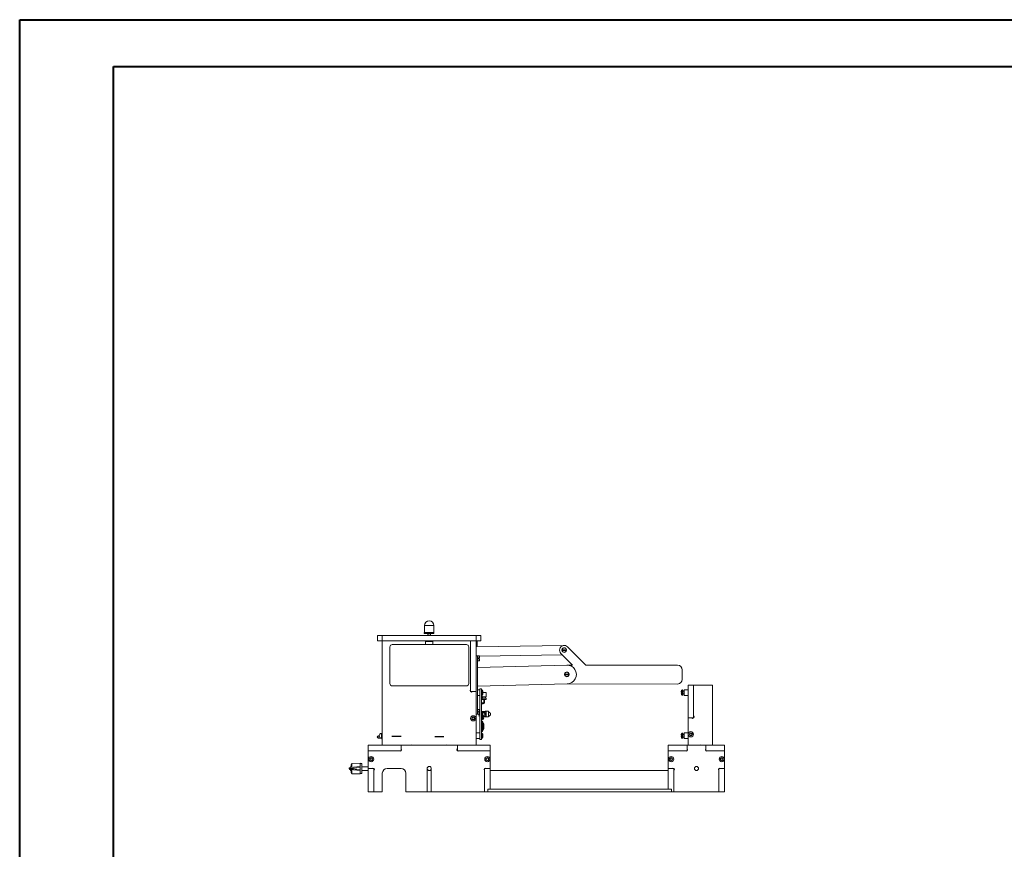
# Model space of a CAD drawing. Header units: millimetres. Extents: x 0 to 210, y 0 to 297.
# Tile 4 of 24: x 0 to 105, y 209 to 297. Entities that reach past the tile are written whole.
import ezdxf

# ---------------------------------------------------------------- set-up
doc = ezdxf.new("R2010")
doc.units = ezdxf.units.MM
doc.linetypes.add('CENTERX2', pattern=[20.32, 12.7, -2.54, 2.54, -2.54])

msp = doc.modelspace()

# ---------------------------------------------------------------- linework, layer by layer
at = {"color": 7, "linetype": 'Continuous', "lineweight": 40}
for p, q in [((0.08, 0.21), (0.08, 297.21)), ((0.08, 297.21), (210.08, 297.21)), ((10.08, 292.21), (205.08, 292.21)), ((10.08, 5.21), (10.08, 292.21))]:
    msp.add_line(p, q, dxfattribs=at)
at = {"color": 7, "linetype": 'Continuous', "lineweight": 15}
for p, q in [((43.25, 232.61), (43.25, 231.86)), ((44.25, 231.86), (44.25, 232.61)), ((38.25, 231.56), (38.25, 230.96)), ((38.25, 231.56), (38.75, 231.56)), ((38.75, 231.56), (38.75, 230.96)), ((38.75, 231.56), (48.75, 231.56)), ((43.2, 231.86), (43.2, 231.76)), ((44.25, 231.86), (43.2, 231.86)), ((44.25, 231.76), (43.2, 231.76)), ((43.6, 231.76), (43.6, 231.56)), ((43.65, 231.56), (43.65, 231.76)), ((43.85, 231.76), (43.85, 231.56)), ((43.9, 231.56), (43.9, 231.76)), ((44.25, 231.86), (44.25, 231.76)), ((48.75, 231.56), (48.75, 230.96)), ((48.75, 231.56), (49.25, 231.56)), ((49.25, 231.56), (49.25, 230.96)), ((38.25, 230.96), (38.75, 230.96)), ((38.75, 230.96), (48.75, 230.96)), ((38.75, 219.86), (38.75, 230.96)), ((39.56, 230.32), (39.56, 226.42)), ((47.71, 230.57), (39.81, 230.57)), ((43.35, 230.57), (43.35, 230.96)), ((44.15, 230.96), (44.15, 230.57)), ((47.96, 226.42), (47.96, 230.32)), ((48.15, 230.96), (48.15, 225.78)), ((48.15, 230.96), (48.15, 225.56)), ((48.75, 230.96), (49.25, 230.96)), ((48.75, 230.96), (48.75, 225.56)), ((58.14, 230.49), (48.75, 230.35)), ((48.82, 230.46), (48.75, 230.46)), ((48.87, 230.51), (48.87, 230.91)), ((57.9, 230.03), (57.92, 230.03)), ((57.9, 230.01), (58.4, 230.01)), ((57.9, 229.96), (58.4, 229.96)), ((57.92, 230.03), (58.37, 230.03)), ((58.37, 230.03), (58.39, 230.03)), ((58.5, 230.34), (60.45, 228.38)), ((48.91, 229.36), (48.75, 229.36)), ((49.09, 229.36), (48.91, 229.36)), ((48.91, 229.36), (48.91, 229.21)), ((48.91, 229.21), (48.91, 229.01)), ((48.91, 229.01), (48.91, 223.51)), ((49.02, 229.08), (49.02, 229.13)), ((49.04, 229.15), (49.09, 229.15)), ((49.09, 229.06), (49.04, 229.06)), ((49.11, 229.34), (49.09, 229.36)), ((49.09, 229.36), (49.09, 229.15)), ((49.09, 229.15), (49.11, 229.15)), ((49.09, 229.06), (49.09, 228.86)), ((49.11, 229.06), (49.09, 229.06)), ((49.1, 229.35), (57.94, 229.48)), ((49.11, 229.34), (49.11, 229.15)), ((49.11, 229.06), (49.11, 228.88)), ((59.04, 228.38), (57.79, 229.63)), ((57.92, 229.94), (57.9, 229.94)), ((57.92, 229.94), (58.37, 229.94)), ((58.39, 229.94), (58.37, 229.94)), ((48.91, 228.86), (49.09, 228.86)), ((58.42, 228.39), (48.91, 228.13)), ((49.09, 228.86), (49.11, 228.88)), ((58.44, 228.39), (59.04, 228.38)), ((60.45, 228.38), (70.24, 228.37)), ((70.74, 227.87), (70.74, 226.87)), ((58.19, 227.41), (58.69, 227.41)), ((58.19, 227.36), (58.69, 227.36)), ((58.2, 227.43), (58.22, 227.43)), ((58.22, 227.34), (58.2, 227.34)), ((58.22, 227.43), (58.67, 227.43)), ((58.22, 227.34), (58.67, 227.34)), ((58.67, 227.43), (58.69, 227.43)), ((58.69, 227.34), (58.67, 227.34)), ((39.81, 226.17), (47.71, 226.17)), ((48.91, 226.13), (58.47, 226.39)), ((49.15, 225.76), (48.91, 225.76)), ((49.31, 225.86), (49.15, 225.86)), ((49.15, 225.86), (49.15, 220.46)), ((49.31, 225.86), (49.31, 220.46)), ((70.24, 226.37), (58.46, 226.39)), ((71.35, 225.76), (70.95, 225.76)), ((70.95, 225.76), (70.95, 225.16)), ((71.35, 226.26), (71.35, 222.76)), ((71.95, 226.26), (71.35, 226.26)), ((71.95, 226.26), (71.95, 222.98)), ((73.95, 226.26), (71.95, 226.26)), ((71.95, 226.26), (71.95, 222.76)), ((73.95, 219.86), (73.95, 226.26)), ((48.75, 225.56), (48.15, 225.56)), ((48.37, 225.56), (48.75, 225.56)), ((48.75, 225.56), (48.75, 219.86)), ((48.91, 225.16), (49.15, 225.16)), ((49.36, 225.74), (49.36, 225.18)), ((49.4, 225.19), (49.4, 225)), ((49.4, 225), (49.61, 225)), ((49.4, 224.86), (49.4, 224.71)), ((49.4, 224.86), (49.61, 224.86)), ((49.4, 224.71), (49.61, 224.71)), ((49.45, 225.48), (49.61, 225.48)), ((49.47, 225.51), (49.46, 225.61)), ((49.47, 225.51), (49.46, 225.51)), ((49.47, 225.41), (49.46, 225.41)), ((49.46, 225.31), (49.46, 225.31)), ((49.57, 224.71), (49.57, 224.61)), ((49.61, 225.48), (49.82, 225.48)), ((49.61, 225), (49.82, 225)), ((49.61, 224.86), (49.82, 224.86)), ((49.61, 224.71), (49.82, 224.71)), ((49.65, 224.61), (49.65, 224.71)), ((49.82, 225), (49.82, 225.48)), ((49.82, 224.71), (49.82, 224.86)), ((70.63, 225.51), (70.64, 225.51)), ((70.63, 225.41), (70.64, 225.31)), ((70.63, 225.41), (70.64, 225.41)), ((70.64, 225.61), (70.64, 225.61)), ((70.74, 225.18), (70.74, 225.74)), ((70.79, 225.23), (70.79, 225.69)), ((70.95, 225.6), (70.79, 225.6)), ((70.79, 225.31), (70.95, 225.31)), ((70.95, 225.16), (71.35, 225.16)), ((49.09, 223.66), (48.91, 223.66)), ((49.11, 223.64), (49.09, 223.66)), ((49.09, 223.66), (49.09, 223.45)), ((49.51, 224.35), (49.31, 224.35)), ((49.31, 224.27), (49.51, 224.27)), ((49.57, 224.61), (49.57, 224.56)), ((49.57, 224.56), (49.57, 224.51)), ((49.57, 224.51), (49.57, 224.41)), ((49.65, 224.56), (49.65, 224.61)), ((49.65, 224.51), (49.65, 224.56)), ((49.65, 224.41), (49.65, 224.51)), ((48.45, 222.83), (48.34, 222.77)), ((48.34, 222.77), (48.34, 222.64)), ((48.34, 222.64), (48.45, 222.58)), ((48.56, 222.77), (48.45, 222.83)), ((48.45, 222.58), (48.56, 222.64)), ((48.56, 222.64), (48.56, 222.77)), ((48.91, 223.16), (48.75, 223.16)), ((48.91, 223.51), (48.91, 223.31)), ((48.91, 223.31), (48.91, 223.16)), ((48.91, 223.16), (49.09, 223.16)), ((49.01, 222.99), (49.01, 222.97)), ((49.01, 222.99), (49.05, 222.99)), ((49.05, 222.97), (49.01, 222.97)), ((49.02, 223.38), (49.02, 223.43)), ((49.04, 223.45), (49.09, 223.45)), ((49.09, 223.36), (49.04, 223.36)), ((49.05, 223.11), (49.15, 223.11)), ((49.05, 222.99), (49.05, 222.97)), ((49.05, 222.99), (49.15, 222.99)), ((49.05, 222.97), (49.15, 222.97)), ((49.09, 223.45), (49.11, 223.45)), ((49.09, 223.36), (49.09, 223.16)), ((49.11, 223.36), (49.09, 223.36)), ((49.09, 223.16), (49.11, 223.18)), ((49.11, 223.64), (49.11, 223.45)), ((49.11, 223.36), (49.11, 223.18)), ((49.11, 223.34), (49.15, 223.34)), ((49.11, 223.32), (49.15, 223.32)), ((49.15, 223.21), (49.11, 223.21)), ((49.11, 223.2), (49.15, 223.2)), ((49.11, 223.11), (49.15, 223.11)), ((49.11, 223.11), (49.11, 223.11)), ((49.31, 223.44), (49.71, 223.44)), ((49.81, 223.41), (49.31, 223.41)), ((49.81, 222.91), (49.31, 222.91)), ((49.31, 222.87), (49.71, 222.87)), ((49.35, 222.72), (49.31, 222.72)), ((49.31, 222.67), (49.35, 222.67)), ((49.45, 222.72), (49.35, 222.72)), ((49.35, 222.67), (49.45, 222.67)), ((50.07, 223.46), (49.71, 223.46)), ((49.71, 223.46), (49.71, 223.41)), ((49.71, 222.91), (49.71, 222.86)), ((50.07, 222.86), (49.71, 222.86)), ((49.81, 223.41), (49.81, 222.91)), ((50.07, 223.46), (50.07, 222.86)), ((71.35, 222.76), (71.35, 219.86)), ((71.72, 222.76), (71.35, 222.76)), ((71.95, 222.76), (71.35, 222.76)), ((49.35, 222.43), (49.31, 222.43)), ((49.31, 222.38), (49.35, 222.38)), ((49.33, 222.05), (49.33, 222.01)), ((49.33, 221.92), (49.33, 221.88)), ((49.33, 221.82), (49.33, 221.78)), ((49.33, 221.72), (49.33, 221.68)), ((49.34, 222.13), (49.34, 222.06)), ((49.34, 222.06), (49.45, 222.06)), ((49.34, 222.01), (49.34, 221.93)), ((49.56, 222.01), (49.34, 222.01)), ((49.34, 221.93), (49.45, 221.93)), ((49.34, 221.88), (49.34, 221.83)), ((49.56, 221.88), (49.34, 221.88)), ((49.34, 221.83), (49.45, 221.83)), ((49.34, 221.78), (49.34, 221.73)), ((49.56, 221.78), (49.34, 221.78)), ((49.34, 221.73), (49.45, 221.73)), ((49.34, 221.68), (49.34, 221.59)), ((49.56, 221.68), (49.34, 221.68)), ((49.42, 222.31), (49.42, 222.21)), ((49.42, 222.21), (49.45, 222.21)), ((49.45, 222.21), (49.48, 222.21)), ((49.45, 222.06), (49.56, 222.06)), ((49.45, 221.93), (49.56, 221.93)), ((49.45, 221.83), (49.56, 221.83)), ((49.45, 221.73), (49.56, 221.73)), ((49.47, 222.21), (49.47, 222.31)), ((49.56, 222.06), (49.56, 222.13)), ((49.56, 222.01), (49.56, 222.05)), ((49.56, 221.93), (49.56, 222.01)), ((49.56, 221.88), (49.56, 221.92)), ((49.56, 221.83), (49.56, 221.88)), ((49.56, 221.78), (49.56, 221.82)), ((49.56, 221.73), (49.56, 221.78)), ((49.56, 221.68), (49.56, 221.72)), ((49.56, 221.59), (49.56, 221.68)), ((38.21, 220.71), (38.21, 220.73)), ((38.42, 220.84), (38.32, 220.84)), ((38.32, 220.6), (38.71, 220.6)), ((38.75, 221.11), (38.67, 221.11)), ((38.67, 220.61), (38.75, 220.61)), ((38.71, 220.48), (38.71, 220.61)), ((49.15, 221.16), (48.75, 221.16)), ((48.75, 220.56), (49.15, 220.56)), ((49.35, 221.33), (49.31, 221.33)), ((49.31, 221.28), (49.35, 221.28)), ((49.36, 221.14), (49.36, 221.14)), ((49.36, 221.14), (49.36, 220.58)), ((49.42, 221.51), (49.42, 221.41)), ((49.42, 221.51), (49.45, 221.51)), ((49.45, 221.51), (49.48, 221.51)), ((49.47, 220.91), (49.46, 221.01)), ((49.47, 220.91), (49.46, 220.91)), ((49.47, 220.81), (49.46, 220.81)), ((49.46, 220.71), (49.46, 220.71)), ((49.47, 221.41), (49.47, 221.51)), ((70.63, 220.91), (70.64, 220.91)), ((70.63, 220.81), (70.64, 220.71)), ((70.63, 220.81), (70.64, 220.81)), ((70.64, 221.01), (70.64, 221.01)), ((70.74, 220.58), (70.74, 221.14)), ((70.74, 220.58), (70.74, 220.58)), ((70.79, 220.63), (70.79, 221.09)), ((70.95, 221), (70.79, 221)), ((70.79, 220.71), (70.95, 220.71)), ((70.79, 220.71), (70.95, 220.71)), ((70.79, 220.63), (70.79, 220.63)), ((71.35, 221.16), (70.95, 221.16)), ((70.95, 221.16), (70.95, 220.56)), ((70.95, 220.56), (71.35, 220.56)), ((71.65, 221.13), (71.54, 221.07)), ((71.54, 221.07), (71.54, 220.94)), ((71.54, 220.94), (71.65, 220.88)), ((71.76, 221.07), (71.65, 221.13)), ((71.65, 220.88), (71.76, 220.94)), ((71.76, 220.94), (71.76, 221.07)), ((37.25, 219.86), (37.25, 219.26)), ((37.25, 219.86), (40.75, 219.86)), ((38.71, 220.48), (38.75, 220.48)), ((40.75, 219.48), (40.75, 219.86)), ((40.75, 219.86), (46.75, 219.86)), ((40.75, 219.86), (40.75, 219.26)), ((46.75, 219.86), (46.75, 219.48)), ((46.75, 219.86), (46.75, 219.26)), ((46.75, 219.86), (50.25, 219.86)), ((49.31, 220.46), (49.15, 220.46)), ((50.25, 219.86), (50.25, 219.26)), ((69.25, 219.86), (69.25, 219.26)), ((69.25, 219.86), (71.25, 219.86)), ((71.25, 219.48), (71.25, 219.86)), ((71.25, 219.86), (73.25, 219.86)), ((71.25, 219.86), (71.25, 219.26)), ((73.25, 219.86), (73.25, 219.48)), ((73.25, 219.86), (73.25, 219.26)), ((73.25, 219.86), (75.25, 219.86)), ((75.25, 219.86), (75.25, 219.26)), ((37.25, 217.36), (37.25, 219.26)), ((37.25, 219.26), (40.52, 219.26)), ((37.25, 219.26), (40.75, 219.26)), ((37.55, 218.48), (37.44, 218.42)), ((37.44, 218.42), (37.44, 218.29)), ((37.66, 218.42), (37.55, 218.48)), ((37.66, 218.29), (37.66, 218.42)), ((46.75, 219.26), (50.25, 219.26)), ((46.97, 219.26), (50.25, 219.26)), ((49.95, 218.48), (49.84, 218.42)), ((49.84, 218.42), (49.84, 218.29)), ((50.06, 218.42), (49.95, 218.48)), ((50.06, 218.29), (50.06, 218.42)), ((50.25, 219.26), (50.25, 217.36)), ((69.25, 219.26), (71.02, 219.26)), ((69.25, 217.36), (69.25, 219.26)), ((69.25, 219.26), (71.25, 219.26)), ((69.55, 218.48), (69.44, 218.42)), ((69.44, 218.42), (69.44, 218.29)), ((69.66, 218.42), (69.55, 218.48)), ((69.66, 218.29), (69.66, 218.42)), ((73.25, 219.26), (75.25, 219.26)), ((73.47, 219.26), (75.25, 219.26)), ((74.95, 218.48), (74.84, 218.42)), ((74.84, 218.42), (74.84, 218.29)), ((75.06, 218.42), (74.95, 218.48)), ((75.06, 218.29), (75.06, 218.42)), ((75.25, 219.26), (75.25, 217.36)), ((35.23, 217.34), (35.23, 217.38)), ((35.32, 217.47), (36.4, 217.56)), ((36.4, 217.46), (35.32, 217.37)), ((35.32, 217.37), (35.32, 217.34)), ((35.37, 217.55), (35.35, 217.52)), ((35.35, 217.48), (35.35, 217.52)), ((35.42, 217.55), (35.37, 217.55)), ((35.37, 217.55), (35.37, 217.48)), ((35.42, 217.48), (35.42, 217.8)), ((36.4, 217.93), (35.51, 217.9)), ((36.4, 217.56), (36.4, 217.93)), ((36.55, 217.89), (36.4, 217.89)), ((36.4, 217.56), (36.4, 217.46)), ((36.4, 217.26), (36.4, 217.46)), ((36.55, 216.83), (36.55, 217.89)), ((37.25, 217.55), (36.55, 217.55)), ((37.62, 217.36), (37.25, 217.36)), ((37.85, 217.36), (37.25, 217.36)), ((37.25, 217.36), (37.25, 214.86)), ((37.44, 218.29), (37.55, 218.23)), ((37.55, 218.23), (37.66, 218.29)), ((37.85, 217.36), (37.85, 214.86)), ((40.75, 217.36), (39.25, 217.36)), ((43.53, 217.36), (43.53, 214.86)), ((43.97, 214.86), (43.97, 217.36)), ((49.65, 217.36), (49.65, 214.86)), ((50.25, 217.36), (49.65, 217.36)), ((49.84, 218.29), (49.95, 218.23)), ((50.25, 217.36), (49.87, 217.36)), ((49.95, 218.23), (50.06, 218.29)), ((50.25, 217.36), (50.25, 215.17)), ((69.62, 217.36), (69.25, 217.36)), ((69.25, 217.36), (69.85, 217.36)), ((69.25, 215.17), (69.25, 217.36)), ((69.44, 218.29), (69.55, 218.23)), ((69.55, 218.23), (69.66, 218.29)), ((69.85, 214.86), (69.85, 217.36)), ((74.65, 214.86), (74.65, 217.36)), ((74.65, 217.36), (75.25, 217.36)), ((74.84, 218.29), (74.95, 218.23)), ((75.25, 217.36), (74.87, 217.36)), ((74.95, 218.23), (75.06, 218.29)), ((75.25, 214.86), (75.25, 217.36)), ((35.32, 217.34), (36.4, 217.26)), ((36.4, 217.16), (35.32, 217.24)), ((35.35, 217.19), (35.35, 217.24)), ((35.35, 217.19), (35.37, 217.16)), ((35.37, 217.24), (35.37, 217.16)), ((35.37, 217.16), (35.42, 217.16)), ((35.42, 216.91), (35.42, 217.23)), ((35.51, 216.81), (36.4, 216.78)), ((36.4, 217.26), (36.4, 217.16)), ((36.4, 216.78), (36.4, 217.16)), ((36.4, 216.83), (36.55, 216.83)), ((36.55, 217.16), (37.25, 217.16)), ((37.85, 214.86), (37.85, 217.13)), ((38.75, 216.86), (38.75, 214.86)), ((41.25, 214.86), (41.25, 216.86)), ((49.65, 217.13), (49.65, 214.86)), ((50.25, 217.16), (69.25, 217.16)), ((69.85, 214.86), (69.85, 217.13)), ((74.65, 217.13), (74.65, 214.86)), ((37.85, 214.86), (37.25, 214.86)), ((38.75, 214.86), (37.85, 214.86)), ((43.53, 214.86), (41.25, 214.86)), ((43.97, 214.86), (43.53, 214.86)), ((49.65, 214.86), (43.97, 214.86)), ((50, 214.86), (49.65, 214.86)), ((50, 215.15), (50, 215.17)), ((50, 215.15), (69.6, 215.15)), ((50, 214.86), (50, 215.15)), ((50, 214.86), (69.6, 214.86)), ((69.6, 215.15), (69.6, 215.17)), ((69.6, 214.86), (69.6, 215.15)), ((69.6, 214.86), (69.85, 214.86)), ((74.65, 214.86), (69.85, 214.86)), ((74.65, 214.86), (75.25, 214.86))]:
    msp.add_line(p, q, dxfattribs=at)
at = {"color": 8, "linetype": 'Continuous', "lineweight": 15}
for p, q in [((44.25, 232.61), (43.25, 232.61)), ((44.15, 230.91), (43.35, 230.91)), ((48.87, 230.91), (48.75, 230.91)), ((48.75, 230.51), (48.87, 230.51)), ((49.51, 224.27), (49.51, 224.35)), ((49.65, 224.61), (49.57, 224.61)), ((49.65, 224.51), (49.57, 224.51)), ((49.65, 224.41), (49.57, 224.41)), ((49.35, 222.67), (49.35, 222.72)), ((49.45, 222.05), (49.33, 222.05)), ((49.33, 222.01), (49.56, 222.01)), ((49.45, 221.92), (49.33, 221.92)), ((49.33, 221.88), (49.56, 221.88)), ((49.45, 221.82), (49.33, 221.82)), ((49.33, 221.78), (49.56, 221.78)), ((49.45, 221.72), (49.33, 221.72)), ((49.33, 221.68), (49.56, 221.68)), ((49.34, 222.13), (49.45, 222.13)), ((49.34, 221.59), (49.45, 221.59)), ((49.35, 222.41), (49.35, 222.43)), ((49.35, 222.38), (49.35, 222.41)), ((49.42, 222.31), (49.45, 222.31)), ((49.45, 222.31), (49.47, 222.31)), ((49.45, 222.13), (49.56, 222.13)), ((49.56, 222.05), (49.45, 222.05)), ((49.56, 221.92), (49.45, 221.92)), ((49.56, 221.82), (49.45, 221.82)), ((49.56, 221.72), (49.45, 221.72)), ((49.45, 221.59), (49.56, 221.59)), ((38.32, 220.84), (38.32, 220.6)), ((38.67, 221.11), (38.67, 220.61)), ((49.35, 221.33), (49.35, 221.31)), ((49.35, 221.31), (49.35, 221.28)), ((49.42, 221.41), (49.45, 221.41)), ((49.45, 221.41), (49.47, 221.41)), ((35.51, 217.49), (35.51, 217.9)), ((35.51, 216.81), (35.51, 217.23))]:
    msp.add_line(p, q, dxfattribs=at)
at = {"color": 7, "linetype": 'CENTERX2'}
for p, q in [((40.75, 220.76), (39.78, 220.76)), ((40.75, 220.76), (39.78, 220.76)), ((44.35, 220.76), (45.32, 220.76)), ((44.35, 220.76), (45.31, 220.76))]:
    msp.add_line(p, q, dxfattribs=at)
at = {"color": 7, "linetype": 'Continuous', "lineweight": 15, "flags": 128}
for points in [[(49.02, 229.13), (49.02, 229.14), (49.03, 229.15), (49.04, 229.15)], [(49.04, 229.06), (49.03, 229.07), (49.02, 229.07), (49.02, 229.08)], [(49.02, 223.43), (49.02, 223.44), (49.03, 223.45), (49.04, 223.45)], [(49.04, 223.36), (49.03, 223.37), (49.02, 223.37), (49.02, 223.38)]]:
    msp.add_lwpolyline(points, dxfattribs=at)
at = {"color": 8, "linetype": 'Continuous', "lineweight": 15, "flags": 128}
msp.add_lwpolyline([(49.43, 222.67), (49.44, 222.67), (49.45, 222.67)], dxfattribs=at)
at = {"color": 7, "linetype": 'Continuous', "lineweight": 15}
for centre, radius in [((48.45, 222.71), 0.28), ((48.45, 222.71), 0.16), ((49.56, 223.16), 0.2), ((49.56, 223.16), 0.125), ((71.65, 221.01), 0.28), ((71.65, 221.01), 0.16), ((37.55, 218.36), 0.28), ((37.55, 218.36), 0.16), ((49.95, 218.36), 0.28), ((49.95, 218.36), 0.16), ((69.55, 218.36), 0.28), ((69.55, 218.36), 0.16), ((74.95, 218.36), 0.28), ((74.95, 218.36), 0.16), ((72.25, 217.36), 0.22)]:
    msp.add_circle(centre, radius, dxfattribs=at)
for centre, radius, start, end in [((43.75, 232.61), 0.5, 0, 180), ((39.81, 230.32), 0.25, 90, 180), ((43.4, 230.91), 0.05, 90, 180), ((44.1, 230.91), 0.05, 0, 90), ((47.71, 230.32), 0.25, 360, 90), ((48.82, 230.91), 0.05, 0, 90), ((48.82, 230.51), 0.05, 270, 0), ((58.15, 229.99), 0.5, 44.9088, 224.9088), ((58.15, 229.99), 0.25, 10.7323, 169.2677), ((58.15, 229.99), 0.25, 169.2677, 173.9026), ((58.15, 229.99), 0.25, 173.9026, 186.0974), ((58.15, 229.99), 0.25, 186.0974, 190.7323), ((58.15, 229.99), 0.23, 11.6781, 168.3219), ((58.15, 229.99), 0.25, 6.0974, 10.7323), ((58.15, 229.99), 0.25, 349.2677, 353.9026), ((58.15, 229.99), 0.25, 353.9026, 6.0974), ((58.15, 229.99), 0.25, 190.7323, 349.2677), ((58.15, 229.99), 0.23, 191.6781, 348.3219), ((58.44, 227.39), 1, 271.5617, 91.5617), ((70.24, 227.87), 0.5, 359.9088, 89.9088), ((58.44, 227.39), 0.25, 169.2677, 173.9026), ((58.44, 227.39), 0.25, 173.9026, 186.0974), ((58.44, 227.39), 0.25, 186.0974, 190.7323), ((58.44, 227.39), 0.25, 10.7323, 169.2677), ((58.44, 227.39), 0.25, 190.7323, 349.2677), ((58.44, 227.39), 0.23, 11.6781, 168.3219), ((58.44, 227.39), 0.23, 191.6781, 348.3219), ((58.44, 227.39), 0.25, 6.0974, 10.7323), ((58.44, 227.39), 0.25, 353.9026, 6.0974), ((58.44, 227.39), 0.25, 349.2677, 353.9026), ((70.24, 226.87), 0.5, 269.9088, 359.9088), ((39.81, 226.42), 0.25, 180, 270), ((47.71, 226.42), 0.25, 270, 0), ((48.26, 225.67), 0.16, 135, 315), ((49.36, 225.69), 0.05, 89.9904, 180), ((49.36, 225.23), 0.05, 180, 270.0096), ((49.4, 224.93), 0.07, 270, 90), ((49.82, 224.93), 0.07, 90, 270), ((70.74, 225.69), 0.05, 0, 90.0096), ((70.74, 225.23), 0.05, 269.9904, 0), ((49.51, 224.41), 0.06, 270, 0), ((49.51, 224.41), 0.14, 270, 0), ((49.61, 224.56), 0.04, 0, 180), ((49.05, 223.16), 0.045, 180, 270), ((49.45, 222.7), 0.11, 270, 166.8634), ((49.45, 222.7), 0.115, 270, 167.4441), ((49.45, 222.7), 0.11, 193.1366, 270), ((49.45, 222.7), 0.115, 192.5559, 270), ((49.45, 222.7), 0.025, 270, 90), ((50.07, 223.16), 0.22, 0, 90), ((50.07, 223.16), 0.22, 270, 0), ((71.84, 222.87), 0.16, 225, 45), ((49.34, 222.05), 0.005, 90, 180), ((49.34, 222.01), 0.005, 180, 270), ((49.34, 221.92), 0.005, 90, 180), ((49.34, 221.88), 0.005, 180, 270), ((49.34, 221.82), 0.005, 90, 180), ((49.34, 221.78), 0.005, 180, 270), ((49.34, 221.72), 0.005, 90, 180), ((49.34, 221.68), 0.005, 180, 270), ((49.42, 222.13), 0.08, 90, 180), ((49.42, 221.59), 0.08, 180, 270), ((49.35, 222.31), 0.125, 0, 90), ((49.35, 222.31), 0.075, 0, 90), ((49.48, 222.13), 0.08, 0, 90), ((49.48, 221.59), 0.08, 270, 0), ((49.56, 222.05), 0.005, 0, 90), ((49.56, 222.01), 0.005, 270, 0), ((49.56, 221.92), 0.005, 0, 90), ((49.56, 221.88), 0.005, 270, 0), ((49.56, 221.82), 0.005, 0, 90), ((49.56, 221.78), 0.005, 270, 0), ((49.56, 221.72), 0.005, 0, 90), ((49.56, 221.68), 0.005, 270, 0), ((38.32, 220.73), 0.11, 90, 180), ((38.32, 220.71), 0.11, 180, 270), ((38.67, 220.86), 0.25, 90, 180), ((38.67, 220.86), 0.25, 180, 270), ((49.36, 221.09), 0.05, 89.9904, 180), ((49.36, 221.09), 0.05, 89.9904, 180), ((49.36, 220.63), 0.05, 180, 270.0096), ((49.35, 221.41), 0.075, 270, 0), ((49.35, 221.41), 0.125, 270, 0), ((70.74, 221.09), 0.05, 0, 90.0096), ((70.74, 220.63), 0.05, 269.9904, 0), ((70.74, 220.63), 0.05, 269.9904, 0), ((40.64, 219.37), 0.16, 225, 45), ((41.86, 219.74), 0.16, 45, 135), ((45.64, 219.74), 0.16, 45, 135), ((46.86, 219.37), 0.16, 135, 315), ((71.14, 219.37), 0.16, 225, 45), ((72.66, 219.74), 0.16, 45, 135), ((73.36, 219.37), 0.16, 135, 315), ((35.33, 217.38), 0.1, 94.3987, 180), ((35.3, 220.81), 3.43, 268.8325, 270.3612), ((35.62, 217.42), 0.305, 170.1198, 189.0669), ((35.52, 217.8), 0.1, 92.0454, 180), ((37.74, 217.24), 0.16, 315, 135), ((39.25, 216.86), 0.5, 90, 180), ((40.75, 216.86), 0.5, 0, 90), ((43.75, 217.36), 0.22, 0, 180), ((43.75, 217.36), 0.22, 180, 0), ((49.76, 217.24), 0.16, 45, 225), ((69.74, 217.24), 0.16, 315, 135), ((74.76, 217.24), 0.16, 45, 225), ((35.3, 220.77), 3.43, 268.8322, 270.3616), ((35.33, 217.34), 0.1, 180, 265.6013), ((35.62, 217.29), 0.303, 171.0103, 189.8136), ((35.52, 216.91), 0.1, 180, 267.9546)]:
    msp.add_arc(centre, radius, start, end, dxfattribs=at)
at = {"color": 8, "linetype": 'Continuous', "lineweight": 15}
msp.add_arc((49.45, 222.7), 0.03, 270, 123.5573, dxfattribs=at)
at = {"color": 7, "linetype": 'Continuous', "lineweight": 15}
for points, knots in [([(49.46, 225.61), (49.46, 225.61), (49.45, 225.64), (49.43, 225.68), (49.4, 225.72), (49.38, 225.74), (49.37, 225.74), (49.36, 225.74)], [0, 0, 0, 0, 0.043866, 0.530601, 0.768249, 0.881521, 1, 1, 1, 1]), ([(49.36, 225.18), (49.37, 225.18), (49.38, 225.18), (49.4, 225.19), (49.43, 225.23), (49.45, 225.28), (49.46, 225.31), (49.46, 225.31)], [0, 0, 0, 0, 0.118479, 0.231751, 0.469401, 0.956134, 1, 1, 1, 1]), ([(49.46, 225.61), (49.46, 225.61), (49.46, 225.61), (49.46, 225.61), (49.46, 225.61)], [0, 0, 0, 0, 0.440519, 1, 1, 1, 1]), ([(49.46, 225.51), (49.46, 225.48), (49.46, 225.45), (49.46, 225.42), (49.46, 225.41)], [0, 0, 0, 0, 0.720111, 1, 1, 1, 1]), ([(49.46, 225.31), (49.46, 225.33), (49.47, 225.37), (49.47, 225.4), (49.47, 225.41)], [0, 0, 0, 0, 0.703788, 1, 1, 1, 1]), ([(70.64, 225.61), (70.64, 225.58), (70.63, 225.55), (70.63, 225.52), (70.63, 225.51)], [0, 0, 0, 0, 0.703783, 1, 1, 1, 1]), ([(70.74, 225.74), (70.73, 225.74), (70.72, 225.74), (70.69, 225.72), (70.66, 225.68), (70.64, 225.64), (70.64, 225.61), (70.64, 225.61)], [0, 0, 0, 0, 0.1184946, 0.2317653, 0.4694001, 0.956136, 1, 1, 1, 1]), ([(70.64, 225.41), (70.64, 225.43), (70.64, 225.47), (70.64, 225.5), (70.64, 225.51)], [0, 0, 0, 0, 0.720112, 1, 1, 1, 1]), ([(70.64, 225.31), (70.64, 225.31), (70.64, 225.28), (70.66, 225.23), (70.69, 225.19), (70.72, 225.18), (70.73, 225.18), (70.74, 225.18)], [0, 0, 0, 0, 0.043864, 0.530598, 0.768235, 0.881505, 1, 1, 1, 1]), ([(70.64, 225.31), (70.64, 225.31), (70.64, 225.31), (70.64, 225.31), (70.64, 225.31)], [0, 0, 0, 0, 0.440519, 1, 1, 1, 1]), ([(49.46, 221.01), (49.46, 221.01), (49.45, 221.04), (49.43, 221.08), (49.4, 221.12), (49.38, 221.14), (49.37, 221.14), (49.36, 221.14)], [0, 0, 0, 0, 0.043866, 0.5306, 0.768249, 0.881521, 1, 1, 1, 1]), ([(49.36, 220.58), (49.37, 220.58), (49.38, 220.58), (49.4, 220.59), (49.43, 220.63), (49.45, 220.68), (49.46, 220.71), (49.46, 220.71)], [0, 0, 0, 0, 0.1184791, 0.2317508, 0.4694001, 0.9561341, 1, 1, 1, 1]), ([(49.46, 221.01), (49.46, 221.01), (49.46, 221.01), (49.46, 221.01), (49.46, 221.01)], [0, 0, 0, 0, 0.440519, 1, 1, 1, 1]), ([(49.46, 220.91), (49.46, 220.88), (49.46, 220.85), (49.46, 220.82), (49.46, 220.81)], [0, 0, 0, 0, 0.720111, 1, 1, 1, 1]), ([(49.46, 220.71), (49.46, 220.73), (49.47, 220.77), (49.47, 220.8), (49.47, 220.81)], [0, 0, 0, 0, 0.703786, 1, 1, 1, 1]), ([(70.64, 221.01), (70.64, 220.98), (70.63, 220.95), (70.63, 220.92), (70.63, 220.91)], [0, 0, 0, 0, 0.703785, 1, 1, 1, 1]), ([(70.74, 221.14), (70.73, 221.14), (70.72, 221.14), (70.69, 221.12), (70.66, 221.08), (70.64, 221.04), (70.64, 221.01), (70.64, 221.01)], [0, 0, 0, 0, 0.118495, 0.231765, 0.469401, 0.956137, 1, 1, 1, 1]), ([(70.64, 220.81), (70.64, 220.83), (70.64, 220.87), (70.64, 220.9), (70.64, 220.91)], [0, 0, 0, 0, 0.720112, 1, 1, 1, 1]), ([(70.64, 220.71), (70.64, 220.71), (70.64, 220.68), (70.66, 220.63), (70.69, 220.59), (70.72, 220.58), (70.73, 220.58), (70.74, 220.58)], [0, 0, 0, 0, 0.043863, 0.530599, 0.768235, 0.881505, 1, 1, 1, 1]), ([(70.64, 220.71), (70.64, 220.71), (70.64, 220.71), (70.64, 220.71), (70.64, 220.71)], [0, 0, 0, 0, 0.440519, 1, 1, 1, 1])]:
    msp.add_open_spline(points, degree=3, knots=knots, dxfattribs=at)

doc.saveas('drawing.dxf')
